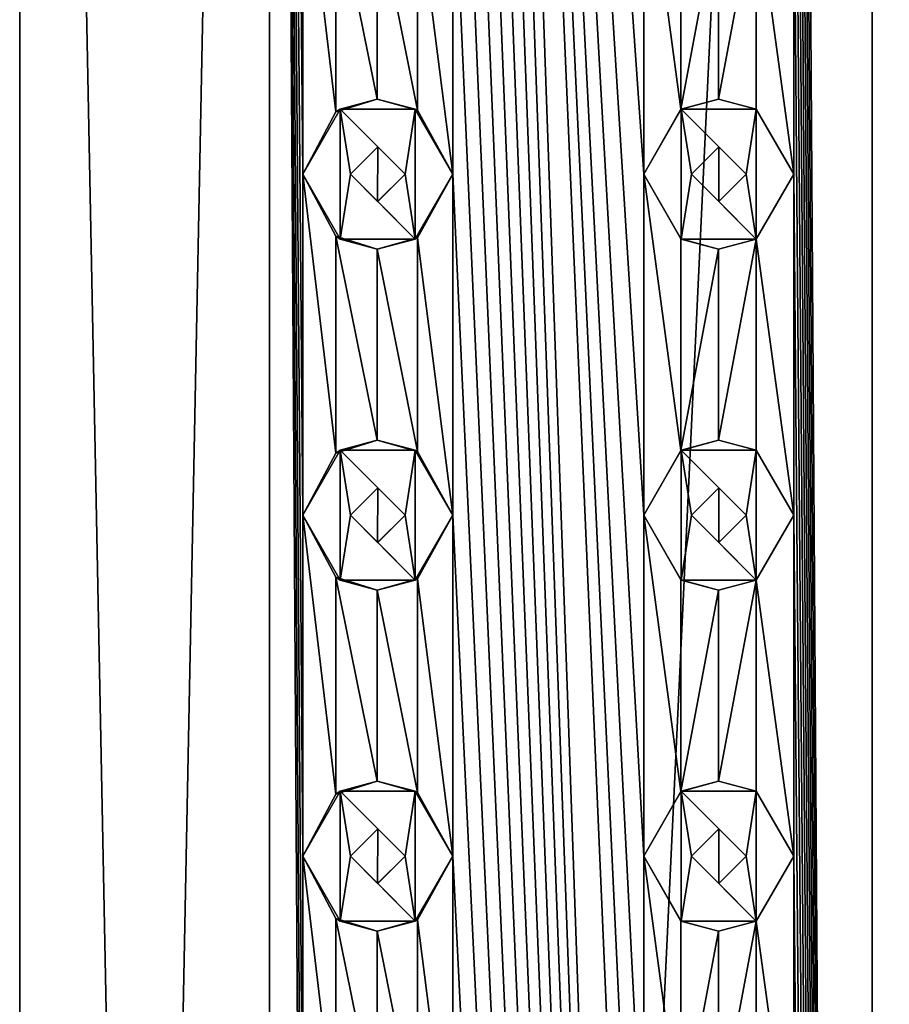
# Model space of a CAD drawing. Header units: millimetres. Extents: x -272 to 152, y 0 to 202.
# Tile 69 of 77: x -12 to 0, y 138 to 152. Entities that reach past the tile are written whole.
import ezdxf

# ---------------------------------------------------------------- set-up
doc = ezdxf.new("R2010")
doc.units = ezdxf.units.MM
doc.header["$LTSCALE"] = 65.185185
for name, color, linetype in [('124', 7, 'CONTINUOUS'), ('125', 7, 'CONTINUOUS'), ('126', 7, 'CONTINUOUS'), ('127', 7, 'CONTINUOUS'), ('128', 7, 'CONTINUOUS'), ('129', 7, 'CONTINUOUS'), ('130', 7, 'CONTINUOUS'), ('131', 7, 'CONTINUOUS'), ('132', 7, 'CONTINUOUS'), ('133', 7, 'CONTINUOUS'), ('224', 7, 'CONTINUOUS'), ('225', 7, 'CONTINUOUS'), ('226', 7, 'CONTINUOUS'), ('227', 7, 'CONTINUOUS'), ('228', 7, 'CONTINUOUS'), ('229', 7, 'CONTINUOUS'), ('230', 7, 'CONTINUOUS'), ('231', 7, 'CONTINUOUS'), ('232', 7, 'CONTINUOUS'), ('233', 7, 'CONTINUOUS'), ('271', 7, 'CONTINUOUS'), ('272', 7, 'CONTINUOUS'), ('273', 7, 'CONTINUOUS'), ('274', 7, 'CONTINUOUS'), ('275', 7, 'CONTINUOUS'), ('31', 7, 'CONTINUOUS'), ('311', 7, 'CONTINUOUS'), ('312', 7, 'CONTINUOUS'), ('313', 7, 'CONTINUOUS'), ('314', 7, 'CONTINUOUS'), ('315', 7, 'CONTINUOUS'), ('345', 7, 'CONTINUOUS'), ('346', 7, 'CONTINUOUS'), ('347', 7, 'CONTINUOUS'), ('359', 7, 'CONTINUOUS'), ('360', 7, 'CONTINUOUS'), ('361', 7, 'CONTINUOUS'), ('398', 7, 'CONTINUOUS')]:
    doc.layers.add(name, color=color, linetype=linetype)

msp = doc.modelspace()

# ---------------------------------------------------------------- linework, layer by layer
at = {"layer": '124', "linetype": 'CONTINUOUS'}
for points in [[(-2.8, 150.953, 13.5), (-3.35, 150, 13.5), (-2.8, 149.047, 13.5), (-2.8, 150.953, 13.5)], [(-1.7, 150.953, 13.5), (-2.8, 150.953, 13.5), (-1.85, 150, 13.5), (-1.7, 150.953, 13.5)], [(-2.8, 150.953, 13.5), (-2.8, 149.047, 13.5), (-2.65, 150, 13.5), (-2.8, 150.953, 13.5)], [(-2.8, 150.953, 13.5), (-2.65, 150, 13.5), (-2.25, 150.4, 13.5), (-2.8, 150.953, 13.5)], [(-1.85, 150, 13.5), (-2.8, 150.953, 13.5), (-2.25, 150.4, 13.5), (-1.85, 150, 13.5)], [(-1.7, 149.047, 13.5), (-1.7, 150.953, 13.5), (-1.85, 150, 13.5), (-1.7, 149.047, 13.5)], [(-1.15, 150, 13.5), (-1.7, 150.953, 13.5), (-1.7, 149.047, 13.5), (-1.15, 150, 13.5)], [(-2.8, 149.047, 13.5), (-1.7, 149.047, 13.5), (-2.65, 150, 13.5), (-2.8, 149.047, 13.5)], [(-2.65, 150, 13.5), (-1.7, 149.047, 13.5), (-2.25, 149.6, 13.5), (-2.65, 150, 13.5)], [(-2.25, 149.6, 13.5), (-1.7, 149.047, 13.5), (-1.85, 150, 13.5), (-2.25, 149.6, 13.5)]]:
    msp.add_3dface(points, dxfattribs=at)
at = {"layer": '125', "linetype": 'CONTINUOUS'}
for points in [[(-3.35, 150, 12.043), (-2.807, 149.051, 12.181), (-3.35, 150, 13.5), (-3.35, 150, 12.043)], [(-3.35, 150, 13.5), (-2.807, 149.051, 12.181), (-2.8, 149.047, 13.5), (-3.35, 150, 13.5)], [(-1.7, 149.047, 12.384), (-1.15, 150, 12.447), (-1.7, 149.047, 13.5), (-1.7, 149.047, 12.384)], [(-1.15, 150, 12.447), (-1.15, 150, 13.5), (-1.7, 149.047, 13.5), (-1.15, 150, 12.447)], [(-2.807, 149.051, 12.181), (-2.252, 148.9, 12.295), (-2.8, 149.047, 13.5), (-2.807, 149.051, 12.181)], [(-2.252, 148.9, 12.295), (-1.7, 149.047, 13.5), (-2.8, 149.047, 13.5), (-2.252, 148.9, 12.295)], [(-2.252, 148.9, 12.295), (-1.7, 149.047, 12.384), (-1.7, 149.047, 13.5), (-2.252, 148.9, 12.295)]]:
    msp.add_3dface(points, dxfattribs=at)
at = {"layer": '126', "linetype": 'CONTINUOUS'}
for points in [[(-2.252, 151.1, 12.295), (-2.807, 150.949, 12.181), (-2.8, 150.953, 13.5), (-2.252, 151.1, 12.295)], [(-2.252, 151.1, 12.295), (-2.8, 150.953, 13.5), (-1.7, 150.953, 13.5), (-2.252, 151.1, 12.295)], [(-1.7, 150.953, 12.384), (-2.252, 151.1, 12.295), (-1.7, 150.953, 13.5), (-1.7, 150.953, 12.384)], [(-2.807, 150.949, 12.181), (-3.35, 150, 12.043), (-2.8, 150.953, 13.5), (-2.807, 150.949, 12.181)], [(-3.35, 150, 12.043), (-3.35, 150, 13.5), (-2.8, 150.953, 13.5), (-3.35, 150, 12.043)], [(-1.15, 150, 12.447), (-1.7, 150.953, 12.384), (-1.15, 150, 13.5), (-1.15, 150, 12.447)], [(-1.7, 150.953, 12.384), (-1.7, 150.953, 13.5), (-1.15, 150, 13.5), (-1.7, 150.953, 12.384)]]:
    msp.add_3dface(points, dxfattribs=at)
at = {"layer": '127', "linetype": 'CONTINUOUS'}
for points in [[(-2.25, 150.4, 13.5), (-2.65, 150, 13.5), (-2.25, 150.4, 12.296), (-2.25, 150.4, 13.5)], [(-2.65, 150, 13.5), (-2.65, 150, 12.216), (-2.25, 150.4, 12.296), (-2.65, 150, 13.5)], [(-1.85, 150, 13.5), (-2.25, 150.4, 13.5), (-1.85, 150, 12.362), (-1.85, 150, 13.5)], [(-1.85, 150, 12.362), (-2.25, 150.4, 13.5), (-2.25, 150.4, 12.296), (-1.85, 150, 12.362)]]:
    msp.add_3dface(points, dxfattribs=at)
at = {"layer": '128', "linetype": 'CONTINUOUS'}
for points in [[(-2.65, 150, 13.5), (-2.25, 149.6, 13.5), (-2.65, 150, 12.216), (-2.65, 150, 13.5)], [(-2.65, 150, 12.216), (-2.25, 149.6, 13.5), (-2.25, 149.6, 12.296), (-2.65, 150, 12.216)], [(-2.25, 149.6, 13.5), (-1.85, 150, 13.5), (-2.25, 149.6, 12.296), (-2.25, 149.6, 13.5)], [(-1.85, 150, 13.5), (-1.85, 150, 12.362), (-2.25, 149.6, 12.296), (-1.85, 150, 13.5)]]:
    msp.add_3dface(points, dxfattribs=at)
at = {"layer": '129', "linetype": 'CONTINUOUS'}
for points in [[(-2.8, 145.953, 13.5), (-3.35, 145, 13.5), (-2.8, 144.047, 13.5), (-2.8, 145.953, 13.5)], [(-1.7, 145.953, 13.5), (-2.8, 145.953, 13.5), (-1.85, 145, 13.5), (-1.7, 145.953, 13.5)], [(-2.8, 145.953, 13.5), (-2.8, 144.047, 13.5), (-2.65, 145, 13.5), (-2.8, 145.953, 13.5)], [(-2.8, 145.953, 13.5), (-2.65, 145, 13.5), (-2.25, 145.4, 13.5), (-2.8, 145.953, 13.5)], [(-1.85, 145, 13.5), (-2.8, 145.953, 13.5), (-2.25, 145.4, 13.5), (-1.85, 145, 13.5)], [(-1.7, 144.047, 13.5), (-1.7, 145.953, 13.5), (-1.85, 145, 13.5), (-1.7, 144.047, 13.5)], [(-1.15, 145, 13.5), (-1.7, 145.953, 13.5), (-1.7, 144.047, 13.5), (-1.15, 145, 13.5)], [(-2.8, 144.047, 13.5), (-1.7, 144.047, 13.5), (-2.65, 145, 13.5), (-2.8, 144.047, 13.5)], [(-2.65, 145, 13.5), (-1.7, 144.047, 13.5), (-2.25, 144.6, 13.5), (-2.65, 145, 13.5)], [(-2.25, 144.6, 13.5), (-1.7, 144.047, 13.5), (-1.85, 145, 13.5), (-2.25, 144.6, 13.5)]]:
    msp.add_3dface(points, dxfattribs=at)
at = {"layer": '130', "linetype": 'CONTINUOUS'}
for points in [[(-3.35, 145, 12.043), (-2.807, 144.051, 12.181), (-3.35, 145, 13.5), (-3.35, 145, 12.043)], [(-3.35, 145, 13.5), (-2.807, 144.051, 12.181), (-2.8, 144.047, 13.5), (-3.35, 145, 13.5)], [(-1.7, 144.047, 12.384), (-1.15, 145, 12.447), (-1.7, 144.047, 13.5), (-1.7, 144.047, 12.384)], [(-1.15, 145, 12.447), (-1.15, 145, 13.5), (-1.7, 144.047, 13.5), (-1.15, 145, 12.447)], [(-2.807, 144.051, 12.181), (-2.252, 143.9, 12.295), (-2.8, 144.047, 13.5), (-2.807, 144.051, 12.181)], [(-2.252, 143.9, 12.295), (-1.7, 144.047, 13.5), (-2.8, 144.047, 13.5), (-2.252, 143.9, 12.295)], [(-2.252, 143.9, 12.295), (-1.7, 144.047, 12.384), (-1.7, 144.047, 13.5), (-2.252, 143.9, 12.295)]]:
    msp.add_3dface(points, dxfattribs=at)
at = {"layer": '131', "linetype": 'CONTINUOUS'}
for points in [[(-2.252, 146.1, 12.295), (-2.807, 145.949, 12.181), (-2.8, 145.953, 13.5), (-2.252, 146.1, 12.295)], [(-2.252, 146.1, 12.295), (-2.8, 145.953, 13.5), (-1.7, 145.953, 13.5), (-2.252, 146.1, 12.295)], [(-1.7, 145.953, 12.384), (-2.252, 146.1, 12.295), (-1.7, 145.953, 13.5), (-1.7, 145.953, 12.384)], [(-2.807, 145.949, 12.181), (-3.35, 145, 12.043), (-2.8, 145.953, 13.5), (-2.807, 145.949, 12.181)], [(-3.35, 145, 12.043), (-3.35, 145, 13.5), (-2.8, 145.953, 13.5), (-3.35, 145, 12.043)], [(-1.15, 145, 12.447), (-1.7, 145.953, 12.384), (-1.15, 145, 13.5), (-1.15, 145, 12.447)], [(-1.7, 145.953, 12.384), (-1.7, 145.953, 13.5), (-1.15, 145, 13.5), (-1.7, 145.953, 12.384)]]:
    msp.add_3dface(points, dxfattribs=at)
at = {"layer": '132', "linetype": 'CONTINUOUS'}
for points in [[(-2.25, 145.4, 13.5), (-2.65, 145, 13.5), (-2.25, 145.4, 12.296), (-2.25, 145.4, 13.5)], [(-2.65, 145, 13.5), (-2.65, 145, 12.216), (-2.25, 145.4, 12.296), (-2.65, 145, 13.5)], [(-1.85, 145, 13.5), (-2.25, 145.4, 13.5), (-1.85, 145, 12.362), (-1.85, 145, 13.5)], [(-1.85, 145, 12.362), (-2.25, 145.4, 13.5), (-2.25, 145.4, 12.296), (-1.85, 145, 12.362)]]:
    msp.add_3dface(points, dxfattribs=at)
at = {"layer": '133', "linetype": 'CONTINUOUS'}
for points in [[(-2.65, 145, 13.5), (-2.25, 144.6, 13.5), (-2.65, 145, 12.216), (-2.65, 145, 13.5)], [(-2.65, 145, 12.216), (-2.25, 144.6, 13.5), (-2.25, 144.6, 12.296), (-2.65, 145, 12.216)], [(-2.25, 144.6, 13.5), (-1.85, 145, 13.5), (-2.25, 144.6, 12.296), (-2.25, 144.6, 13.5)], [(-1.85, 145, 13.5), (-1.85, 145, 12.362), (-2.25, 144.6, 12.296), (-1.85, 145, 13.5)]]:
    msp.add_3dface(points, dxfattribs=at)
at = {"layer": '224', "linetype": 'CONTINUOUS'}
for points in [[(-7.8, 150.953, 12), (-8.35, 150, 12), (-7.8, 149.047, 12), (-7.8, 150.953, 12)], [(-6.7, 150.953, 12), (-7.8, 150.953, 12), (-6.85, 150, 12), (-6.7, 150.953, 12)], [(-7.8, 150.953, 12), (-7.8, 149.047, 12), (-7.65, 150, 12), (-7.8, 150.953, 12)], [(-7.8, 150.953, 12), (-7.65, 150, 12), (-7.25, 150.4, 12), (-7.8, 150.953, 12)], [(-6.85, 150, 12), (-7.8, 150.953, 12), (-7.25, 150.4, 12), (-6.85, 150, 12)], [(-6.7, 149.047, 12), (-6.7, 150.953, 12), (-6.85, 150, 12), (-6.7, 149.047, 12)], [(-6.15, 150, 12), (-6.7, 150.953, 12), (-6.7, 149.047, 12), (-6.15, 150, 12)], [(-7.8, 149.047, 12), (-6.7, 149.047, 12), (-7.65, 150, 12), (-7.8, 149.047, 12)], [(-7.65, 150, 12), (-6.7, 149.047, 12), (-7.25, 149.6, 12), (-7.65, 150, 12)], [(-7.25, 149.6, 12), (-6.7, 149.047, 12), (-6.85, 150, 12), (-7.25, 149.6, 12)]]:
    msp.add_3dface(points, dxfattribs=at)
at = {"layer": '225', "linetype": 'CONTINUOUS'}
for points in [[(-8.35, 150, 9.302), (-7.866, 149.089, 9.714), (-8.35, 150, 12), (-8.35, 150, 9.302)], [(-8.35, 150, 12), (-7.866, 149.089, 9.714), (-7.8, 149.047, 12), (-8.35, 150, 12)], [(-6.667, 149.067, 10.574), (-6.15, 150, 10.882), (-6.7, 149.047, 12), (-6.667, 149.067, 10.574)], [(-6.15, 150, 10.882), (-6.15, 150, 12), (-6.7, 149.047, 12), (-6.15, 150, 10.882)], [(-7.866, 149.089, 9.714), (-7.259, 148.9, 10.176), (-7.8, 149.047, 12), (-7.866, 149.089, 9.714)], [(-7.259, 148.9, 10.176), (-6.7, 149.047, 12), (-7.8, 149.047, 12), (-7.259, 148.9, 10.176)], [(-7.259, 148.9, 10.176), (-6.667, 149.067, 10.574), (-6.7, 149.047, 12), (-7.259, 148.9, 10.176)]]:
    msp.add_3dface(points, dxfattribs=at)
at = {"layer": '226', "linetype": 'CONTINUOUS'}
for points in [[(-7.26, 151.1, 10.176), (-7.866, 150.911, 9.714), (-7.8, 150.953, 12), (-7.26, 151.1, 10.176)], [(-7.26, 151.1, 10.176), (-7.8, 150.953, 12), (-6.7, 150.953, 12), (-7.26, 151.1, 10.176)], [(-6.668, 150.934, 10.573), (-7.26, 151.1, 10.176), (-6.7, 150.953, 12), (-6.668, 150.934, 10.573)], [(-7.866, 150.911, 9.714), (-8.35, 150, 9.302), (-7.8, 150.953, 12), (-7.866, 150.911, 9.714)], [(-8.35, 150, 9.302), (-8.35, 150, 12), (-7.8, 150.953, 12), (-8.35, 150, 9.302)], [(-6.668, 150.934, 10.573), (-6.7, 150.953, 12), (-6.15, 150, 12), (-6.668, 150.934, 10.573)], [(-6.15, 150, 10.882), (-6.668, 150.934, 10.573), (-6.15, 150, 12), (-6.15, 150, 10.882)]]:
    msp.add_3dface(points, dxfattribs=at)
at = {"layer": '227', "linetype": 'CONTINUOUS'}
for points in [[(-7.25, 150.4, 12), (-7.65, 150, 12), (-7.251, 150.4, 10.182), (-7.25, 150.4, 12)], [(-7.65, 150, 12), (-7.65, 150, 9.886), (-7.251, 150.4, 10.182), (-7.65, 150, 12)], [(-6.85, 150, 10.456), (-7.25, 150.4, 12), (-7.251, 150.4, 10.182), (-6.85, 150, 10.456)], [(-6.85, 150, 12), (-7.25, 150.4, 12), (-6.85, 150, 10.456), (-6.85, 150, 12)]]:
    msp.add_3dface(points, dxfattribs=at)
at = {"layer": '228', "linetype": 'CONTINUOUS'}
for points in [[(-7.65, 150, 12), (-7.25, 149.6, 12), (-7.65, 150, 9.886), (-7.65, 150, 12)], [(-7.65, 150, 9.886), (-7.25, 149.6, 12), (-7.252, 149.6, 10.182), (-7.65, 150, 9.886)], [(-7.25, 149.6, 12), (-6.85, 150, 12), (-7.252, 149.6, 10.182), (-7.25, 149.6, 12)], [(-6.85, 150, 12), (-6.85, 150, 10.456), (-7.252, 149.6, 10.182), (-6.85, 150, 12)]]:
    msp.add_3dface(points, dxfattribs=at)
at = {"layer": '229', "linetype": 'CONTINUOUS'}
for points in [[(-7.8, 145.953, 12), (-8.35, 145, 12), (-7.8, 144.047, 12), (-7.8, 145.953, 12)], [(-6.7, 145.953, 12), (-7.8, 145.953, 12), (-6.85, 145, 12), (-6.7, 145.953, 12)], [(-7.8, 145.953, 12), (-7.8, 144.047, 12), (-7.65, 145, 12), (-7.8, 145.953, 12)], [(-7.8, 145.953, 12), (-7.65, 145, 12), (-7.25, 145.4, 12), (-7.8, 145.953, 12)], [(-6.85, 145, 12), (-7.8, 145.953, 12), (-7.25, 145.4, 12), (-6.85, 145, 12)], [(-6.7, 144.047, 12), (-6.7, 145.953, 12), (-6.85, 145, 12), (-6.7, 144.047, 12)], [(-6.15, 145, 12), (-6.7, 145.953, 12), (-6.7, 144.047, 12), (-6.15, 145, 12)], [(-7.8, 144.047, 12), (-6.7, 144.047, 12), (-7.65, 145, 12), (-7.8, 144.047, 12)], [(-7.65, 145, 12), (-6.7, 144.047, 12), (-7.25, 144.6, 12), (-7.65, 145, 12)], [(-7.25, 144.6, 12), (-6.7, 144.047, 12), (-6.85, 145, 12), (-7.25, 144.6, 12)]]:
    msp.add_3dface(points, dxfattribs=at)
at = {"layer": '230', "linetype": 'CONTINUOUS'}
for points in [[(-8.35, 145, 9.302), (-7.866, 144.089, 9.714), (-8.35, 145, 12), (-8.35, 145, 9.302)], [(-8.35, 145, 12), (-7.866, 144.089, 9.714), (-7.8, 144.047, 12), (-8.35, 145, 12)], [(-6.667, 144.067, 10.574), (-6.15, 145, 10.882), (-6.7, 144.047, 12), (-6.667, 144.067, 10.574)], [(-6.15, 145, 10.882), (-6.15, 145, 12), (-6.7, 144.047, 12), (-6.15, 145, 10.882)], [(-7.866, 144.089, 9.714), (-7.259, 143.9, 10.176), (-7.8, 144.047, 12), (-7.866, 144.089, 9.714)], [(-7.259, 143.9, 10.176), (-6.7, 144.047, 12), (-7.8, 144.047, 12), (-7.259, 143.9, 10.176)], [(-7.259, 143.9, 10.176), (-6.667, 144.067, 10.574), (-6.7, 144.047, 12), (-7.259, 143.9, 10.176)]]:
    msp.add_3dface(points, dxfattribs=at)
at = {"layer": '231', "linetype": 'CONTINUOUS'}
for points in [[(-7.26, 146.1, 10.176), (-7.866, 145.911, 9.714), (-7.8, 145.953, 12), (-7.26, 146.1, 10.176)], [(-7.26, 146.1, 10.176), (-7.8, 145.953, 12), (-6.7, 145.953, 12), (-7.26, 146.1, 10.176)], [(-6.668, 145.934, 10.573), (-7.26, 146.1, 10.176), (-6.7, 145.953, 12), (-6.668, 145.934, 10.573)], [(-7.866, 145.911, 9.714), (-8.35, 145, 9.302), (-7.8, 145.953, 12), (-7.866, 145.911, 9.714)], [(-8.35, 145, 9.302), (-8.35, 145, 12), (-7.8, 145.953, 12), (-8.35, 145, 9.302)], [(-6.668, 145.934, 10.573), (-6.7, 145.953, 12), (-6.15, 145, 12), (-6.668, 145.934, 10.573)], [(-6.15, 145, 10.882), (-6.668, 145.934, 10.573), (-6.15, 145, 12), (-6.15, 145, 10.882)]]:
    msp.add_3dface(points, dxfattribs=at)
at = {"layer": '232', "linetype": 'CONTINUOUS'}
for points in [[(-7.25, 145.4, 12), (-7.65, 145, 12), (-7.251, 145.4, 10.182), (-7.25, 145.4, 12)], [(-7.65, 145, 12), (-7.65, 145, 9.886), (-7.251, 145.4, 10.182), (-7.65, 145, 12)], [(-6.85, 145, 10.456), (-7.25, 145.4, 12), (-7.251, 145.4, 10.182), (-6.85, 145, 10.456)], [(-6.85, 145, 12), (-7.25, 145.4, 12), (-6.85, 145, 10.456), (-6.85, 145, 12)]]:
    msp.add_3dface(points, dxfattribs=at)
at = {"layer": '233', "linetype": 'CONTINUOUS'}
for points in [[(-7.65, 145, 12), (-7.25, 144.6, 12), (-7.65, 145, 9.886), (-7.65, 145, 12)], [(-7.65, 145, 9.886), (-7.25, 144.6, 12), (-7.252, 144.6, 10.182), (-7.65, 145, 9.886)], [(-7.25, 144.6, 12), (-6.85, 145, 12), (-7.252, 144.6, 10.182), (-7.25, 144.6, 12)], [(-6.85, 145, 12), (-6.85, 145, 10.456), (-7.252, 144.6, 10.182), (-6.85, 145, 12)]]:
    msp.add_3dface(points, dxfattribs=at)
at = {"layer": '271', "linetype": 'CONTINUOUS'}
for points in [[(-2.8, 140.953, 13.5), (-3.35, 140, 13.5), (-2.8, 139.047, 13.5), (-2.8, 140.953, 13.5)], [(-1.7, 140.953, 13.5), (-2.8, 140.953, 13.5), (-1.85, 140, 13.5), (-1.7, 140.953, 13.5)], [(-2.8, 140.953, 13.5), (-2.8, 139.047, 13.5), (-2.65, 140, 13.5), (-2.8, 140.953, 13.5)], [(-2.8, 140.953, 13.5), (-2.65, 140, 13.5), (-2.25, 140.4, 13.5), (-2.8, 140.953, 13.5)], [(-1.85, 140, 13.5), (-2.8, 140.953, 13.5), (-2.25, 140.4, 13.5), (-1.85, 140, 13.5)], [(-1.7, 139.047, 13.5), (-1.7, 140.953, 13.5), (-1.85, 140, 13.5), (-1.7, 139.047, 13.5)], [(-1.15, 140, 13.5), (-1.7, 140.953, 13.5), (-1.7, 139.047, 13.5), (-1.15, 140, 13.5)], [(-2.8, 139.047, 13.5), (-1.7, 139.047, 13.5), (-2.65, 140, 13.5), (-2.8, 139.047, 13.5)], [(-2.65, 140, 13.5), (-1.7, 139.047, 13.5), (-2.25, 139.6, 13.5), (-2.65, 140, 13.5)], [(-2.25, 139.6, 13.5), (-1.7, 139.047, 13.5), (-1.85, 140, 13.5), (-2.25, 139.6, 13.5)]]:
    msp.add_3dface(points, dxfattribs=at)
at = {"layer": '272', "linetype": 'CONTINUOUS'}
for points in [[(-3.35, 140, 12.043), (-2.807, 139.051, 12.181), (-3.35, 140, 13.5), (-3.35, 140, 12.043)], [(-3.35, 140, 13.5), (-2.807, 139.051, 12.181), (-2.8, 139.047, 13.5), (-3.35, 140, 13.5)], [(-1.7, 139.047, 12.384), (-1.15, 140, 12.447), (-1.7, 139.047, 13.5), (-1.7, 139.047, 12.384)], [(-1.15, 140, 12.447), (-1.15, 140, 13.5), (-1.7, 139.047, 13.5), (-1.15, 140, 12.447)], [(-2.807, 139.051, 12.181), (-2.252, 138.9, 12.295), (-2.8, 139.047, 13.5), (-2.807, 139.051, 12.181)], [(-2.252, 138.9, 12.295), (-1.7, 139.047, 13.5), (-2.8, 139.047, 13.5), (-2.252, 138.9, 12.295)], [(-2.252, 138.9, 12.295), (-1.7, 139.047, 12.384), (-1.7, 139.047, 13.5), (-2.252, 138.9, 12.295)]]:
    msp.add_3dface(points, dxfattribs=at)
at = {"layer": '273', "linetype": 'CONTINUOUS'}
for points in [[(-2.252, 141.1, 12.295), (-2.807, 140.949, 12.181), (-2.8, 140.953, 13.5), (-2.252, 141.1, 12.295)], [(-2.252, 141.1, 12.295), (-2.8, 140.953, 13.5), (-1.7, 140.953, 13.5), (-2.252, 141.1, 12.295)], [(-1.7, 140.953, 12.384), (-2.252, 141.1, 12.295), (-1.7, 140.953, 13.5), (-1.7, 140.953, 12.384)], [(-2.807, 140.949, 12.181), (-3.35, 140, 12.043), (-2.8, 140.953, 13.5), (-2.807, 140.949, 12.181)], [(-3.35, 140, 12.043), (-3.35, 140, 13.5), (-2.8, 140.953, 13.5), (-3.35, 140, 12.043)], [(-1.15, 140, 12.447), (-1.7, 140.953, 12.384), (-1.15, 140, 13.5), (-1.15, 140, 12.447)], [(-1.7, 140.953, 12.384), (-1.7, 140.953, 13.5), (-1.15, 140, 13.5), (-1.7, 140.953, 12.384)]]:
    msp.add_3dface(points, dxfattribs=at)
at = {"layer": '274', "linetype": 'CONTINUOUS'}
for points in [[(-2.25, 140.4, 13.5), (-2.65, 140, 13.5), (-2.25, 140.4, 12.296), (-2.25, 140.4, 13.5)], [(-2.65, 140, 13.5), (-2.65, 140, 12.216), (-2.25, 140.4, 12.296), (-2.65, 140, 13.5)], [(-1.85, 140, 13.5), (-2.25, 140.4, 13.5), (-1.85, 140, 12.362), (-1.85, 140, 13.5)], [(-1.85, 140, 12.362), (-2.25, 140.4, 13.5), (-2.25, 140.4, 12.296), (-1.85, 140, 12.362)]]:
    msp.add_3dface(points, dxfattribs=at)
at = {"layer": '275', "linetype": 'CONTINUOUS'}
for points in [[(-2.65, 140, 13.5), (-2.25, 139.6, 13.5), (-2.65, 140, 12.216), (-2.65, 140, 13.5)], [(-2.65, 140, 12.216), (-2.25, 139.6, 13.5), (-2.25, 139.6, 12.296), (-2.65, 140, 12.216)], [(-2.25, 139.6, 13.5), (-1.85, 140, 13.5), (-2.25, 139.6, 12.296), (-2.25, 139.6, 13.5)], [(-1.85, 140, 13.5), (-1.85, 140, 12.362), (-2.25, 139.6, 12.296), (-1.85, 140, 13.5)]]:
    msp.add_3dface(points, dxfattribs=at)
at = {"layer": '31', "linetype": 'CONTINUOUS'}
for points in [[(-8.839, 202.2, 8.839), (-12.5, 202.2), (-8.839, 15.8, 8.839), (-8.839, 202.2, 8.839)], [(-8.839, 15.8, 8.839), (-12.5, 202.2), (-12.5, 15.8), (-8.839, 15.8, 8.839)], [(-8.839, 202.2, 8.839), (-8.839, 15.8, 8.839), (-8.35, 125, 9.302), (-8.839, 202.2, 8.839)], [(-8.35, 155, 9.302), (-8.839, 202.2, 8.839), (-8.35, 150, 9.302), (-8.35, 155, 9.302)], [(-8.35, 150, 9.302), (-8.839, 202.2, 8.839), (-8.35, 145, 9.302), (-8.35, 150, 9.302)], [(-8.35, 145, 9.302), (-8.839, 202.2, 8.839), (-8.35, 140, 9.302), (-8.35, 145, 9.302)], [(-8.35, 140, 9.302), (-8.839, 202.2, 8.839), (-8.35, 135, 9.302), (-8.35, 140, 9.302)], [(-8.35, 135, 9.302), (-8.839, 202.2, 8.839), (-8.35, 130, 9.302), (-8.35, 135, 9.302)], [(-8.35, 130, 9.302), (-8.839, 202.2, 8.839), (-8.35, 125, 9.302), (-8.35, 130, 9.302)], [(0, 15.8, 12.5), (0, 202.2, 12.5), (-1.15, 190, 12.447), (0, 15.8, 12.5)], [(0, 202.2, 12.5), (0, 15.8, 12.5), (1.15, 125, 12.447), (0, 202.2, 12.5)], [(1.15, 155, 12.447), (0, 202.2, 12.5), (1.15, 150, 12.447), (1.15, 155, 12.447)], [(1.15, 150, 12.447), (0, 202.2, 12.5), (1.15, 145, 12.447), (1.15, 150, 12.447)], [(1.15, 145, 12.447), (0, 202.2, 12.5), (1.15, 140, 12.447), (1.15, 145, 12.447)], [(1.15, 140, 12.447), (0, 202.2, 12.5), (1.15, 135, 12.447), (1.15, 140, 12.447)], [(1.15, 135, 12.447), (0, 202.2, 12.5), (1.15, 130, 12.447), (1.15, 135, 12.447)], [(1.15, 130, 12.447), (0, 202.2, 12.5), (1.15, 125, 12.447), (1.15, 130, 12.447)], [(0, 15.8, 12.5), (-3.35, 125, 12.043), (-6.15, 190, 10.882), (0, 15.8, 12.5)], [(0, 15.8, 12.5), (-6.15, 190, 10.882), (-6.15, 185, 10.882), (0, 15.8, 12.5)], [(-3.35, 150, 12.043), (-3.35, 155, 12.043), (-6.15, 190, 10.882), (-3.35, 150, 12.043)], [(-3.35, 145, 12.043), (-3.35, 150, 12.043), (-6.15, 190, 10.882), (-3.35, 145, 12.043)], [(-3.35, 140, 12.043), (-3.35, 145, 12.043), (-6.15, 190, 10.882), (-3.35, 140, 12.043)], [(-3.35, 135, 12.043), (-3.35, 140, 12.043), (-6.15, 190, 10.882), (-3.35, 135, 12.043)], [(-3.35, 130, 12.043), (-3.35, 135, 12.043), (-6.15, 190, 10.882), (-3.35, 130, 12.043)], [(-3.35, 125, 12.043), (-3.35, 130, 12.043), (-6.15, 190, 10.882), (-3.35, 125, 12.043)], [(0, 15.8, 12.5), (-1.15, 190, 12.447), (-1.15, 185, 12.447), (0, 15.8, 12.5)], [(0, 15.8, 12.5), (-6.15, 185, 10.882), (-6.15, 180, 10.882), (0, 15.8, 12.5)], [(0, 15.8, 12.5), (-1.15, 185, 12.447), (-1.15, 180, 12.447), (0, 15.8, 12.5)], [(0, 15.8, 12.5), (-6.15, 180, 10.882), (-6.15, 175, 10.882), (0, 15.8, 12.5)], [(0, 15.8, 12.5), (-1.15, 180, 12.447), (-1.15, 175, 12.447), (0, 15.8, 12.5)], [(0, 15.8, 12.5), (-6.15, 175, 10.882), (-6.15, 170, 10.882), (0, 15.8, 12.5)], [(0, 15.8, 12.5), (-1.15, 175, 12.447), (-1.15, 170, 12.447), (0, 15.8, 12.5)], [(0, 15.8, 12.5), (-6.15, 170, 10.882), (-6.15, 165, 10.882), (0, 15.8, 12.5)], [(0, 15.8, 12.5), (-1.15, 170, 12.447), (-1.15, 165, 12.447), (0, 15.8, 12.5)], [(0, 15.8, 12.5), (-6.15, 165, 10.882), (-6.15, 160, 10.882), (0, 15.8, 12.5)], [(0, 15.8, 12.5), (-1.15, 165, 12.447), (-1.15, 160, 12.447), (0, 15.8, 12.5)], [(0, 15.8, 12.5), (-6.15, 160, 10.882), (-6.15, 155, 10.882), (0, 15.8, 12.5)], [(0, 15.8, 12.5), (-1.15, 160, 12.447), (-1.15, 155, 12.447), (0, 15.8, 12.5)], [(-7.866, 154.089, 9.714), (-8.35, 155, 9.302), (-7.866, 150.911, 9.714), (-7.866, 154.089, 9.714)], [(-8.35, 155, 9.302), (-8.35, 150, 9.302), (-7.866, 150.911, 9.714), (-8.35, 155, 9.302)], [(-6.15, 155, 10.882), (-6.667, 154.067, 10.574), (-6.15, 150, 10.882), (-6.15, 155, 10.882)], [(0, 15.8, 12.5), (-6.15, 155, 10.882), (-6.15, 150, 10.882), (0, 15.8, 12.5)], [(-2.807, 154.051, 12.181), (-3.35, 155, 12.043), (-2.807, 150.949, 12.181), (-2.807, 154.051, 12.181)], [(-3.35, 155, 12.043), (-3.35, 150, 12.043), (-2.807, 150.949, 12.181), (-3.35, 155, 12.043)], [(-1.15, 155, 12.447), (-1.7, 154.047, 12.384), (-1.15, 150, 12.447), (-1.15, 155, 12.447)], [(0, 15.8, 12.5), (-1.15, 155, 12.447), (-1.15, 150, 12.447), (0, 15.8, 12.5)], [(-7.259, 153.9, 10.176), (-7.866, 154.089, 9.714), (-7.26, 151.1, 10.176), (-7.259, 153.9, 10.176)], [(-7.26, 151.1, 10.176), (-7.866, 154.089, 9.714), (-7.866, 150.911, 9.714), (-7.26, 151.1, 10.176)], [(-6.667, 154.067, 10.574), (-7.259, 153.9, 10.176), (-6.668, 150.934, 10.573), (-6.667, 154.067, 10.574)], [(-6.15, 150, 10.882), (-6.667, 154.067, 10.574), (-6.668, 150.934, 10.573), (-6.15, 150, 10.882)], [(-2.252, 153.9, 12.295), (-2.807, 154.051, 12.181), (-2.807, 150.949, 12.181), (-2.252, 153.9, 12.295)], [(-1.7, 154.047, 12.384), (-2.252, 153.9, 12.295), (-2.252, 151.1, 12.295), (-1.7, 154.047, 12.384)], [(-1.7, 150.953, 12.384), (-1.7, 154.047, 12.384), (-2.252, 151.1, 12.295), (-1.7, 150.953, 12.384)], [(-1.15, 150, 12.447), (-1.7, 154.047, 12.384), (-1.7, 150.953, 12.384), (-1.15, 150, 12.447)], [(-6.668, 150.934, 10.573), (-7.259, 153.9, 10.176), (-7.26, 151.1, 10.176), (-6.668, 150.934, 10.573)], [(-2.252, 151.1, 12.295), (-2.252, 153.9, 12.295), (-2.807, 150.949, 12.181), (-2.252, 151.1, 12.295)], [(-7.866, 149.089, 9.714), (-8.35, 150, 9.302), (-7.866, 145.911, 9.714), (-7.866, 149.089, 9.714)], [(-8.35, 150, 9.302), (-8.35, 145, 9.302), (-7.866, 145.911, 9.714), (-8.35, 150, 9.302)], [(-6.15, 150, 10.882), (-6.667, 149.067, 10.574), (-6.15, 145, 10.882), (-6.15, 150, 10.882)], [(0, 15.8, 12.5), (-6.15, 150, 10.882), (-6.15, 145, 10.882), (0, 15.8, 12.5)], [(-2.807, 149.051, 12.181), (-3.35, 150, 12.043), (-2.807, 145.949, 12.181), (-2.807, 149.051, 12.181)], [(-3.35, 150, 12.043), (-3.35, 145, 12.043), (-2.807, 145.949, 12.181), (-3.35, 150, 12.043)], [(-1.15, 150, 12.447), (-1.7, 149.047, 12.384), (-1.15, 145, 12.447), (-1.15, 150, 12.447)], [(0, 15.8, 12.5), (-1.15, 150, 12.447), (-1.15, 145, 12.447), (0, 15.8, 12.5)], [(-7.259, 148.9, 10.176), (-7.866, 149.089, 9.714), (-7.26, 146.1, 10.176), (-7.259, 148.9, 10.176)], [(-7.26, 146.1, 10.176), (-7.866, 149.089, 9.714), (-7.866, 145.911, 9.714), (-7.26, 146.1, 10.176)], [(-6.667, 149.067, 10.574), (-7.259, 148.9, 10.176), (-6.668, 145.934, 10.573), (-6.667, 149.067, 10.574)], [(-6.15, 145, 10.882), (-6.667, 149.067, 10.574), (-6.668, 145.934, 10.573), (-6.15, 145, 10.882)], [(-2.252, 148.9, 12.295), (-2.807, 149.051, 12.181), (-2.807, 145.949, 12.181), (-2.252, 148.9, 12.295)], [(-1.7, 149.047, 12.384), (-2.252, 148.9, 12.295), (-2.252, 146.1, 12.295), (-1.7, 149.047, 12.384)], [(-1.7, 145.953, 12.384), (-1.7, 149.047, 12.384), (-2.252, 146.1, 12.295), (-1.7, 145.953, 12.384)], [(-1.15, 145, 12.447), (-1.7, 149.047, 12.384), (-1.7, 145.953, 12.384), (-1.15, 145, 12.447)], [(-6.668, 145.934, 10.573), (-7.259, 148.9, 10.176), (-7.26, 146.1, 10.176), (-6.668, 145.934, 10.573)], [(-2.252, 146.1, 12.295), (-2.252, 148.9, 12.295), (-2.807, 145.949, 12.181), (-2.252, 146.1, 12.295)], [(-7.866, 144.089, 9.714), (-8.35, 145, 9.302), (-7.866, 140.911, 9.714), (-7.866, 144.089, 9.714)], [(-8.35, 145, 9.302), (-8.35, 140, 9.302), (-7.866, 140.911, 9.714), (-8.35, 145, 9.302)], [(-6.15, 145, 10.882), (-6.667, 144.067, 10.574), (-6.15, 140, 10.882), (-6.15, 145, 10.882)], [(0, 15.8, 12.5), (-6.15, 145, 10.882), (-6.15, 140, 10.882), (0, 15.8, 12.5)], [(-2.807, 144.051, 12.181), (-3.35, 145, 12.043), (-2.807, 140.949, 12.181), (-2.807, 144.051, 12.181)], [(-3.35, 145, 12.043), (-3.35, 140, 12.043), (-2.807, 140.949, 12.181), (-3.35, 145, 12.043)], [(-1.15, 145, 12.447), (-1.7, 144.047, 12.384), (-1.15, 140, 12.447), (-1.15, 145, 12.447)], [(0, 15.8, 12.5), (-1.15, 145, 12.447), (-1.15, 140, 12.447), (0, 15.8, 12.5)], [(-7.259, 143.9, 10.176), (-7.866, 144.089, 9.714), (-7.26, 141.1, 10.176), (-7.259, 143.9, 10.176)], [(-7.26, 141.1, 10.176), (-7.866, 144.089, 9.714), (-7.866, 140.911, 9.714), (-7.26, 141.1, 10.176)], [(-6.667, 144.067, 10.574), (-7.259, 143.9, 10.176), (-6.668, 140.934, 10.573), (-6.667, 144.067, 10.574)], [(-6.15, 140, 10.882), (-6.667, 144.067, 10.574), (-6.668, 140.934, 10.573), (-6.15, 140, 10.882)], [(-2.252, 143.9, 12.295), (-2.807, 144.051, 12.181), (-2.807, 140.949, 12.181), (-2.252, 143.9, 12.295)], [(-1.7, 144.047, 12.384), (-2.252, 143.9, 12.295), (-2.252, 141.1, 12.295), (-1.7, 144.047, 12.384)], [(-1.7, 140.953, 12.384), (-1.7, 144.047, 12.384), (-2.252, 141.1, 12.295), (-1.7, 140.953, 12.384)], [(-1.15, 140, 12.447), (-1.7, 144.047, 12.384), (-1.7, 140.953, 12.384), (-1.15, 140, 12.447)], [(-6.668, 140.934, 10.573), (-7.259, 143.9, 10.176), (-7.26, 141.1, 10.176), (-6.668, 140.934, 10.573)], [(-2.252, 141.1, 12.295), (-2.252, 143.9, 12.295), (-2.807, 140.949, 12.181), (-2.252, 141.1, 12.295)], [(-7.866, 139.089, 9.714), (-8.35, 140, 9.302), (-7.866, 135.911, 9.714), (-7.866, 139.089, 9.714)], [(-8.35, 140, 9.302), (-8.35, 135, 9.302), (-7.866, 135.911, 9.714), (-8.35, 140, 9.302)], [(-6.15, 140, 10.882), (-6.667, 139.067, 10.574), (-6.15, 135, 10.882), (-6.15, 140, 10.882)], [(0, 15.8, 12.5), (-6.15, 140, 10.882), (-6.15, 135, 10.882), (0, 15.8, 12.5)], [(-2.807, 139.051, 12.181), (-3.35, 140, 12.043), (-2.807, 135.949, 12.181), (-2.807, 139.051, 12.181)], [(-3.35, 140, 12.043), (-3.35, 135, 12.043), (-2.807, 135.949, 12.181), (-3.35, 140, 12.043)], [(-1.15, 140, 12.447), (-1.7, 139.047, 12.384), (-1.15, 135, 12.447), (-1.15, 140, 12.447)], [(0, 15.8, 12.5), (-1.15, 140, 12.447), (-1.15, 135, 12.447), (0, 15.8, 12.5)], [(-7.259, 138.9, 10.176), (-7.866, 139.089, 9.714), (-7.26, 136.1, 10.176), (-7.259, 138.9, 10.176)], [(-7.26, 136.1, 10.176), (-7.866, 139.089, 9.714), (-7.866, 135.911, 9.714), (-7.26, 136.1, 10.176)], [(-6.667, 139.067, 10.574), (-7.259, 138.9, 10.176), (-6.668, 135.934, 10.573), (-6.667, 139.067, 10.574)], [(-6.15, 135, 10.882), (-6.667, 139.067, 10.574), (-6.668, 135.934, 10.573), (-6.15, 135, 10.882)], [(-2.252, 138.9, 12.295), (-2.807, 139.051, 12.181), (-2.807, 135.949, 12.181), (-2.252, 138.9, 12.295)], [(-1.7, 139.047, 12.384), (-2.252, 138.9, 12.295), (-2.252, 136.1, 12.295), (-1.7, 139.047, 12.384)], [(-1.7, 135.953, 12.384), (-1.7, 139.047, 12.384), (-2.252, 136.1, 12.295), (-1.7, 135.953, 12.384)], [(-1.15, 135, 12.447), (-1.7, 139.047, 12.384), (-1.7, 135.953, 12.384), (-1.15, 135, 12.447)], [(-6.668, 135.934, 10.573), (-7.259, 138.9, 10.176), (-7.26, 136.1, 10.176), (-6.668, 135.934, 10.573)], [(-2.252, 136.1, 12.295), (-2.252, 138.9, 12.295), (-2.807, 135.949, 12.181), (-2.252, 136.1, 12.295)]]:
    msp.add_3dface(points, dxfattribs=at)
at = {"layer": '311', "linetype": 'CONTINUOUS'}
for points in [[(-7.8, 140.953, 12), (-8.35, 140, 12), (-7.8, 139.047, 12), (-7.8, 140.953, 12)], [(-6.7, 140.953, 12), (-7.8, 140.953, 12), (-6.85, 140, 12), (-6.7, 140.953, 12)], [(-7.8, 140.953, 12), (-7.8, 139.047, 12), (-7.65, 140, 12), (-7.8, 140.953, 12)], [(-7.8, 140.953, 12), (-7.65, 140, 12), (-7.25, 140.4, 12), (-7.8, 140.953, 12)], [(-6.85, 140, 12), (-7.8, 140.953, 12), (-7.25, 140.4, 12), (-6.85, 140, 12)], [(-6.7, 139.047, 12), (-6.7, 140.953, 12), (-6.85, 140, 12), (-6.7, 139.047, 12)], [(-6.15, 140, 12), (-6.7, 140.953, 12), (-6.7, 139.047, 12), (-6.15, 140, 12)], [(-7.8, 139.047, 12), (-6.7, 139.047, 12), (-7.65, 140, 12), (-7.8, 139.047, 12)], [(-7.65, 140, 12), (-6.7, 139.047, 12), (-7.25, 139.6, 12), (-7.65, 140, 12)], [(-7.25, 139.6, 12), (-6.7, 139.047, 12), (-6.85, 140, 12), (-7.25, 139.6, 12)]]:
    msp.add_3dface(points, dxfattribs=at)
at = {"layer": '312', "linetype": 'CONTINUOUS'}
for points in [[(-8.35, 140, 9.302), (-7.866, 139.089, 9.714), (-8.35, 140, 12), (-8.35, 140, 9.302)], [(-8.35, 140, 12), (-7.866, 139.089, 9.714), (-7.8, 139.047, 12), (-8.35, 140, 12)], [(-6.667, 139.067, 10.574), (-6.15, 140, 10.882), (-6.7, 139.047, 12), (-6.667, 139.067, 10.574)], [(-6.15, 140, 10.882), (-6.15, 140, 12), (-6.7, 139.047, 12), (-6.15, 140, 10.882)], [(-7.866, 139.089, 9.714), (-7.259, 138.9, 10.176), (-7.8, 139.047, 12), (-7.866, 139.089, 9.714)], [(-7.259, 138.9, 10.176), (-6.7, 139.047, 12), (-7.8, 139.047, 12), (-7.259, 138.9, 10.176)], [(-7.259, 138.9, 10.176), (-6.667, 139.067, 10.574), (-6.7, 139.047, 12), (-7.259, 138.9, 10.176)]]:
    msp.add_3dface(points, dxfattribs=at)
at = {"layer": '313', "linetype": 'CONTINUOUS'}
for points in [[(-7.26, 141.1, 10.176), (-7.866, 140.911, 9.714), (-7.8, 140.953, 12), (-7.26, 141.1, 10.176)], [(-7.26, 141.1, 10.176), (-7.8, 140.953, 12), (-6.7, 140.953, 12), (-7.26, 141.1, 10.176)], [(-6.668, 140.934, 10.573), (-7.26, 141.1, 10.176), (-6.7, 140.953, 12), (-6.668, 140.934, 10.573)], [(-7.866, 140.911, 9.714), (-8.35, 140, 9.302), (-7.8, 140.953, 12), (-7.866, 140.911, 9.714)], [(-8.35, 140, 9.302), (-8.35, 140, 12), (-7.8, 140.953, 12), (-8.35, 140, 9.302)], [(-6.668, 140.934, 10.573), (-6.7, 140.953, 12), (-6.15, 140, 12), (-6.668, 140.934, 10.573)], [(-6.15, 140, 10.882), (-6.668, 140.934, 10.573), (-6.15, 140, 12), (-6.15, 140, 10.882)]]:
    msp.add_3dface(points, dxfattribs=at)
at = {"layer": '314', "linetype": 'CONTINUOUS'}
for points in [[(-7.25, 140.4, 12), (-7.65, 140, 12), (-7.251, 140.4, 10.182), (-7.25, 140.4, 12)], [(-7.65, 140, 12), (-7.65, 140, 9.886), (-7.251, 140.4, 10.182), (-7.65, 140, 12)], [(-6.85, 140, 10.456), (-7.25, 140.4, 12), (-7.251, 140.4, 10.182), (-6.85, 140, 10.456)], [(-6.85, 140, 12), (-7.25, 140.4, 12), (-6.85, 140, 10.456), (-6.85, 140, 12)]]:
    msp.add_3dface(points, dxfattribs=at)
at = {"layer": '315', "linetype": 'CONTINUOUS'}
for points in [[(-7.65, 140, 12), (-7.25, 139.6, 12), (-7.65, 140, 9.886), (-7.65, 140, 12)], [(-7.65, 140, 9.886), (-7.25, 139.6, 12), (-7.252, 139.6, 10.182), (-7.65, 140, 9.886)], [(-7.25, 139.6, 12), (-6.85, 140, 12), (-7.252, 139.6, 10.182), (-7.25, 139.6, 12)], [(-6.85, 140, 12), (-6.85, 140, 10.456), (-7.252, 139.6, 10.182), (-6.85, 140, 12)]]:
    msp.add_3dface(points, dxfattribs=at)
at = {"layer": '345', "linetype": 'CONTINUOUS'}
for points in [[(-7.251, 140.4, 10.182), (-7.65, 140, 9.886), (-7.252, 139.6, 10.182), (-7.251, 140.4, 10.182)], [(-6.85, 140, 10.456), (-7.251, 140.4, 10.182), (-7.252, 139.6, 10.182), (-6.85, 140, 10.456)]]:
    msp.add_3dface(points, dxfattribs=at)
at = {"layer": '346', "linetype": 'CONTINUOUS'}
for points in [[(-7.251, 145.4, 10.182), (-7.65, 145, 9.886), (-7.252, 144.6, 10.182), (-7.251, 145.4, 10.182)], [(-6.85, 145, 10.456), (-7.251, 145.4, 10.182), (-7.252, 144.6, 10.182), (-6.85, 145, 10.456)]]:
    msp.add_3dface(points, dxfattribs=at)
at = {"layer": '347', "linetype": 'CONTINUOUS'}
for points in [[(-7.251, 150.4, 10.182), (-7.65, 150, 9.886), (-7.252, 149.6, 10.182), (-7.251, 150.4, 10.182)], [(-6.85, 150, 10.456), (-7.251, 150.4, 10.182), (-7.252, 149.6, 10.182), (-6.85, 150, 10.456)]]:
    msp.add_3dface(points, dxfattribs=at)
at = {"layer": '359', "linetype": 'CONTINUOUS'}
for points in [[(-2.25, 140.4, 12.296), (-2.65, 140, 12.216), (-2.25, 139.6, 12.296), (-2.25, 140.4, 12.296)], [(-1.85, 140, 12.362), (-2.25, 140.4, 12.296), (-2.25, 139.6, 12.296), (-1.85, 140, 12.362)]]:
    msp.add_3dface(points, dxfattribs=at)
at = {"layer": '360', "linetype": 'CONTINUOUS'}
for points in [[(-2.25, 145.4, 12.296), (-2.65, 145, 12.216), (-2.25, 144.6, 12.296), (-2.25, 145.4, 12.296)], [(-1.85, 145, 12.362), (-2.25, 145.4, 12.296), (-2.25, 144.6, 12.296), (-1.85, 145, 12.362)]]:
    msp.add_3dface(points, dxfattribs=at)
at = {"layer": '361', "linetype": 'CONTINUOUS'}
for points in [[(-2.25, 150.4, 12.296), (-2.65, 150, 12.216), (-2.25, 149.6, 12.296), (-2.25, 150.4, 12.296)], [(-1.85, 150, 12.362), (-2.25, 150.4, 12.296), (-2.25, 149.6, 12.296), (-1.85, 150, 12.362)]]:
    msp.add_3dface(points, dxfattribs=at)
at = {"layer": '398', "linetype": 'CONTINUOUS'}
for points in [[(-12.5, 15.8), (-12.5, 202.2), (-8.839, 202.2, -8.839), (-12.5, 15.8)], [(-12.5, 15.8), (-8.839, 202.2, -8.839), (-8.839, 15.8, -8.839), (-12.5, 15.8)], [(-8.839, 202.2, -8.839), (0, 202.2, -12.5), (-8.839, 15.8, -8.839), (-8.839, 202.2, -8.839)], [(0, 202.2, -12.5), (0, 15.8, -12.5), (-8.839, 15.8, -8.839), (0, 202.2, -12.5)], [(0, 202.2, -12.5), (8.839, 202.2, -8.839), (0, 15.8, -12.5), (0, 202.2, -12.5)], [(8.839, 202.2, -8.839), (8.839, 15.8, -8.839), (0, 15.8, -12.5), (8.839, 202.2, -8.839)]]:
    msp.add_3dface(points, dxfattribs=at)

doc.saveas('drawing.dxf')
